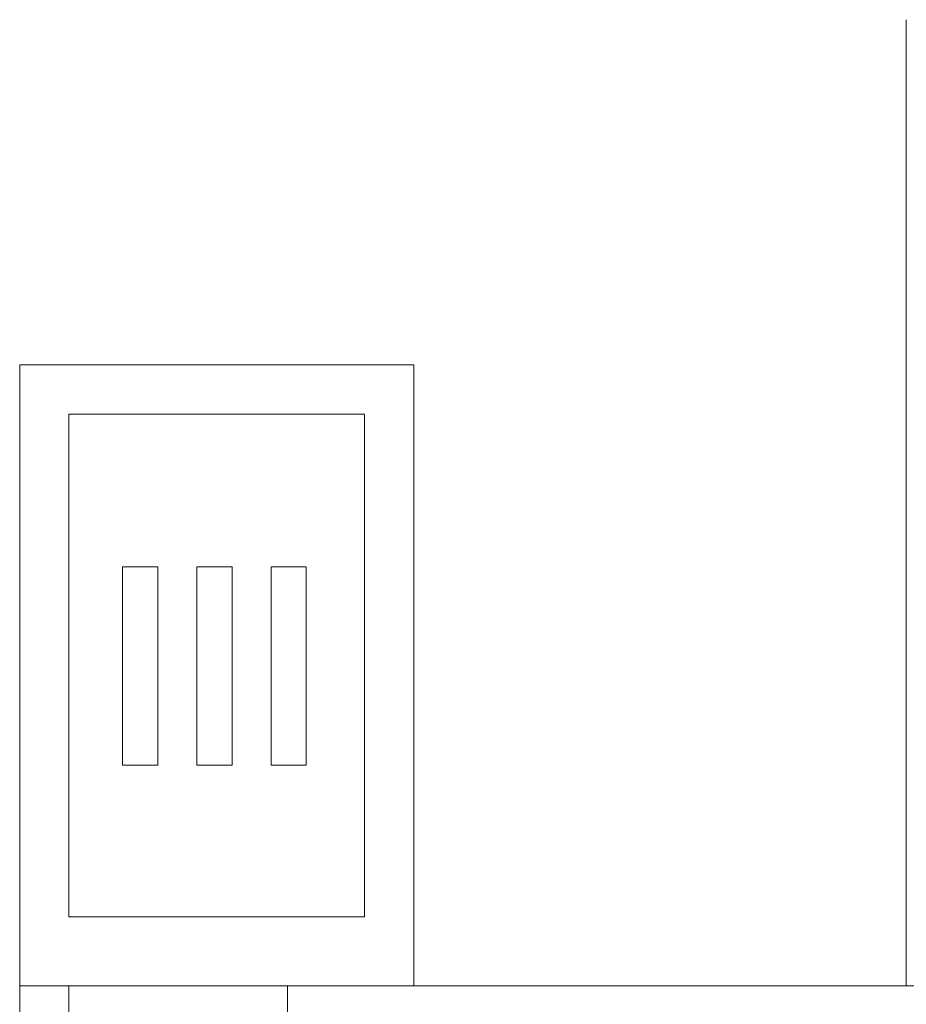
# Model space of a CAD drawing. Extents: x 261105 to 7565828, y -85627 to 5881792.
# Tile 80 of 116: x 364775 to 365675, y -24313 to -23314. Entities that reach past the tile are written whole.
import ezdxf

# ---------------------------------------------------------------- set-up
doc = ezdxf.new("R2010")
doc.units = 0
doc.header["$MEASUREMENT"] = 0
doc.layers.add('CZ-CI', color=140, linetype='Continuous', lineweight=9)

msp = doc.modelspace()

# ---------------------------------------------------------------- linework, layer by layer
at = {"layer": 'CZ-CI'}
for p, q in [((365675.37, -23314.36, -0.02), (365675.37, -24294.36, -0.02)), ((365175.37, -23664.36, -0.02), (364775.37, -23664.36, -0.02)), ((364775.37, -24294.36, -0.02), (364775.37, -23664.36, -0.02)), ((364775.37, -23664.36, -0.02), (364775.37, -25064.36, -0.02)), ((365175.37, -23664.36, -0.02), (364775.37, -23664.36, -0.02)), ((365175.37, -24294.36, -0.02), (365175.37, -23664.36, -0.02)), ((365175.37, -24294.36, -0.02), (365175.37, -23664.36, -0.02)), ((364825.37, -24224.36, -0.02), (364825.37, -23714.36, -0.02)), ((365125.37, -23714.36, -0.02), (364825.37, -23714.36, -0.02)), ((365125.37, -24224.36, -0.02), (365125.37, -23714.36, -0.02)), ((364879.86, -23869.29, -0.02), (364879.86, -24070.55, -0.02)), ((364915.59, -23869.29, -0.02), (364879.86, -23869.29, -0.02)), ((364915.59, -24070.55, -0.02), (364915.59, -23869.29, -0.02)), ((364955.22, -23869.29, -0.02), (364955.22, -24070.55, -0.02)), ((364990.95, -23869.29, -0.02), (364955.22, -23869.29, -0.02)), ((364990.95, -24070.55, -0.02), (364990.95, -23869.29, -0.02)), ((365030.57, -24070.55, -0.02), (365030.57, -23869.29, -0.02)), ((365030.57, -23869.29, -0.02), (365066.31, -23869.29, -0.02)), ((365066.31, -23869.29, -0.02), (365066.31, -24070.55, -0.02)), ((364879.86, -24070.55, -0.02), (364915.59, -24070.55, -0.02)), ((364955.22, -24070.55, -0.02), (364990.95, -24070.55, -0.02)), ((365066.31, -24070.55, -0.02), (365030.57, -24070.55, -0.02)), ((365125.37, -24224.36, -0.02), (364825.37, -24224.36, -0.02)), ((364775.37, -25064.36, -0.02), (364775.37, -24294.36, -0.02)), ((366525.37, -24294.36, -0.02), (364775.37, -24294.36, -0.02)), ((364825.37, -25064.36, -0.02), (364825.37, -24294.36, -0.02)), ((365047.28, -24486.86, -0.02), (365047.28, -24294.36, -0.02)), ((365675.37, -24294.36, -0.02), (365175.37, -24294.36, -0.02))]:
    msp.add_line(p, q, dxfattribs=at)
for points in [[(365175.37, -24294.36, -0.02), (364775.37, -24294.36, -0.02), (365175.37, -24294.36, -0.02)], [(365175.37, -24294.36, -0.02), (364775.37, -24294.36, -0.02), (364775.37, -24294.36, -0.02)], [(366525.37, -24294.36, -0.02), (365175.37, -24294.36, -0.02), (366525.37, -24294.36, -0.02)], [(366525.37, -24294.36, -0.02), (365175.37, -24294.36, -0.02), (365675.37, -24294.36, -0.02)]]:
    msp.add_solid(points, dxfattribs=at)

doc.saveas('drawing.dxf')
